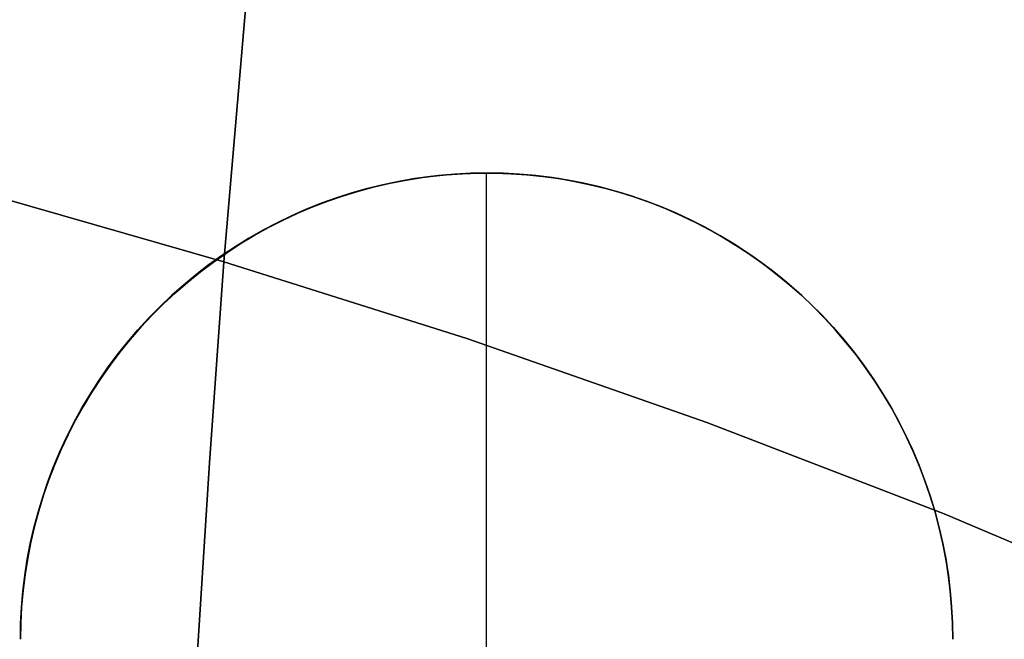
# Model space of a CAD drawing. Header units: millimetres. Extents: x -273 to 273, y -240 to 302.
# Tile 235 of 256: x 144 to 154, y 152 to 159. Entities that reach past the tile are written whole.
import ezdxf

# ---------------------------------------------------------------- set-up
doc = ezdxf.new("R2010")
doc.units = ezdxf.units.MM
doc.header["$MEASUREMENT"] = 0
doc.layers.add('IGES level 2', color=7, linetype='Continuous', true_color=0x008000)

msp = doc.modelspace()

# ---------------------------------------------------------------- linework, layer by layer
at = {"layer": 'IGES level 2', "color": 31, "true_color": 0xfabe47}
for p, q in [((146.11, 159.76, 532.394), (145.818, 156.339, 525.2)), ((145.818, 156.339, 525.2), (146.11, 159.76, 532.394)), ((140.857, 157.76, 523.894), (145.818, 156.339, 525.2)), ((145.818, 156.339, 525.2), (140.857, 157.76, 523.894)), ((147.947, 157.243, 416.487), (147.775, 157.216, 416.476)), ((148.12, 157.264, 416.498), (147.947, 157.243, 416.487)), ((148.294, 157.28, 416.509), (148.12, 157.264, 416.498)), ((148.468, 157.289, 416.52), (148.294, 157.28, 416.509)), ((148.642, 157.292, 416.531), (148.468, 157.289, 416.52)), ((148.816, 157.289, 416.543), (148.642, 157.292, 416.531)), ((148.99, 157.28, 416.555), (148.816, 157.289, 416.543)), ((149.164, 157.264, 416.566), (148.99, 157.28, 416.555)), ((149.337, 157.243, 416.578), (149.164, 157.264, 416.566)), ((149.509, 157.216, 416.59), (149.337, 157.243, 416.578)), ((147.434, 157.143, 416.455), (147.265, 157.098, 416.445)), ((147.604, 157.183, 416.465), (147.434, 157.143, 416.455)), ((147.775, 157.216, 416.476), (147.604, 157.183, 416.465)), ((149.68, 157.183, 416.602), (149.509, 157.216, 416.59)), ((149.85, 157.143, 416.614), (149.68, 157.183, 416.602)), ((150.018, 157.098, 416.626), (149.85, 157.143, 416.614)), ((147.099, 157.047, 416.435), (146.934, 156.99, 416.425)), ((147.265, 157.098, 416.445), (147.099, 157.047, 416.435)), ((150.185, 157.047, 416.638), (150.018, 157.098, 416.626)), ((150.35, 156.99, 416.65), (150.185, 157.047, 416.638)), ((146.771, 156.928, 416.416), (146.61, 156.86, 416.407)), ((146.934, 156.99, 416.425), (146.771, 156.928, 416.416)), ((150.512, 156.928, 416.662), (150.35, 156.99, 416.65)), ((150.673, 156.86, 416.674), (150.512, 156.928, 416.662)), ((146.61, 156.86, 416.407), (146.452, 156.786, 416.398)), ((150.831, 156.786, 416.686), (150.673, 156.86, 416.674)), ((146.452, 156.786, 416.398), (146.297, 156.707, 416.389)), ((150.986, 156.707, 416.698), (150.831, 156.786, 416.686)), ((146.144, 156.622, 416.381), (145.994, 156.532, 416.373)), ((146.297, 156.707, 416.389), (146.144, 156.622, 416.381)), ((151.138, 156.622, 416.71), (150.986, 156.707, 416.698)), ((151.288, 156.532, 416.722), (151.138, 156.622, 416.71)), ((145.994, 156.532, 416.373), (145.848, 156.437, 416.365)), ((151.434, 156.437, 416.733), (151.288, 156.532, 416.722)), ((145.848, 156.437, 416.365), (145.705, 156.337, 416.358)), ((151.577, 156.337, 416.745), (151.434, 156.437, 416.733)), ((145.705, 156.337, 416.358), (145.566, 156.232, 416.351)), ((145.818, 156.339, 525.2), (145.665, 154.185, 521.064)), ((145.665, 154.185, 521.064), (145.818, 156.339, 525.2)), ((145.818, 156.339, 525.2), (148.422, 155.517, 525.906)), ((148.422, 155.517, 525.906), (145.818, 156.339, 525.2)), ((151.716, 156.232, 416.756), (151.577, 156.337, 416.745)), ((145.566, 156.232, 416.351), (145.43, 156.123, 416.344)), ((151.851, 156.123, 416.768), (151.716, 156.232, 416.756)), ((145.43, 156.123, 416.344), (145.298, 156.008, 416.338)), ((151.983, 156.008, 416.779), (151.851, 156.123, 416.768)), ((145.298, 156.008, 416.338), (145.17, 155.889, 416.332)), ((152.11, 155.889, 416.79), (151.983, 156.008, 416.779)), ((145.17, 155.889, 416.332), (145.047, 155.766, 416.327)), ((152.233, 155.766, 416.8), (152.11, 155.889, 416.79)), ((145.047, 155.766, 416.327), (144.928, 155.638, 416.322)), ((152.352, 155.638, 416.811), (152.233, 155.766, 416.8)), ((144.928, 155.638, 416.322), (144.813, 155.506, 416.317)), ((152.466, 155.506, 416.821), (152.352, 155.638, 416.811)), ((144.813, 155.506, 416.317), (144.703, 155.371, 416.312)), ((148.422, 155.517, 525.906), (150.998, 154.616, 526.622)), ((150.998, 154.616, 526.622), (148.422, 155.517, 525.906)), ((152.576, 155.371, 416.831), (152.466, 155.506, 416.821)), ((144.703, 155.371, 416.312), (144.598, 155.231, 416.308)), ((152.681, 155.231, 416.841), (152.576, 155.371, 416.831)), ((144.598, 155.231, 416.308), (144.497, 155.089, 416.305)), ((152.781, 155.089, 416.851), (152.681, 155.231, 416.841)), ((144.497, 155.089, 416.305), (144.402, 154.942, 416.302)), ((152.876, 154.942, 416.86), (152.781, 155.089, 416.851)), ((144.402, 154.942, 416.302), (144.312, 154.793, 416.299)), ((152.966, 154.793, 416.869), (152.876, 154.942, 416.86)), ((144.312, 154.793, 416.299), (144.227, 154.64, 416.296)), ((153.05, 154.64, 416.878), (152.966, 154.793, 416.869)), ((144.227, 154.64, 416.296), (144.147, 154.484, 416.294)), ((150.998, 154.616, 526.622), (153.543, 153.636, 527.345)), ((153.543, 153.636, 527.345), (150.998, 154.616, 526.622)), ((153.129, 154.484, 416.886), (153.05, 154.64, 416.878)), ((144.147, 154.484, 416.294), (144.073, 154.326, 416.293)), ((153.203, 154.326, 416.895), (153.129, 154.484, 416.886)), ((144.073, 154.326, 416.293), (144.005, 154.166, 416.292)), ((153.271, 154.166, 416.902), (153.203, 154.326, 416.895)), ((145.665, 154.185, 521.064), (145.521, 151.96, 517.091)), ((145.521, 151.96, 517.091), (145.665, 154.185, 521.064)), ((144.005, 154.166, 416.292), (143.942, 154.003, 416.291)), ((153.333, 154.003, 416.91), (153.271, 154.166, 416.902)), ((143.942, 154.003, 416.291), (143.884, 153.838, 416.291)), ((153.39, 153.838, 416.917), (153.333, 154.003, 416.91)), ((143.884, 153.838, 416.291), (143.833, 153.671, 416.291)), ((153.441, 153.671, 416.924), (153.39, 153.838, 416.917)), ((143.833, 153.671, 416.291), (143.787, 153.502, 416.291)), ((153.486, 153.502, 416.931), (153.441, 153.671, 416.924)), ((153.543, 153.636, 527.345), (156.053, 152.579, 528.077)), ((156.053, 152.579, 528.077), (153.543, 153.636, 527.345)), ((143.787, 153.502, 416.291), (143.748, 153.332, 416.292)), ((153.526, 153.332, 416.937), (153.486, 153.502, 416.931)), ((143.748, 153.332, 416.292), (143.714, 153.161, 416.294)), ((153.559, 153.161, 416.943), (153.526, 153.332, 416.937)), ((143.714, 153.161, 416.294), (143.686, 152.988, 416.296)), ((153.586, 152.988, 416.948), (153.559, 153.161, 416.943)), ((143.686, 152.988, 416.296), (143.664, 152.815, 416.298)), ((153.608, 152.815, 416.953), (153.586, 152.988, 416.948)), ((143.664, 152.815, 416.298), (143.648, 152.641, 416.3)), ((153.623, 152.641, 416.958), (153.608, 152.815, 416.953)), ((143.648, 152.641, 416.3), (143.639, 152.466, 416.304)), ((153.632, 152.466, 416.962), (153.623, 152.641, 416.958)), ((143.639, 152.466, 416.304), (143.635, 152.292, 416.307)), ((153.635, 152.292, 416.966), (153.632, 152.466, 416.962))]:
    msp.add_line(p, q, dxfattribs=at)
at = {"layer": 'IGES level 2'}
for p, q in [((147.775, 157.216, 416.476), (147.947, 157.243, 416.487)), ((148.032, 157.255, 441.631), (147.862, 157.232, 441.631)), ((148.032, 157.255, 428.955), (147.862, 157.232, 428.955)), ((147.862, 157.232, 441.631), (148.032, 157.255, 441.631)), ((147.947, 157.243, 416.487), (148.12, 157.264, 416.498)), ((148.204, 157.273, 441.631), (148.032, 157.255, 441.631)), ((148.204, 157.273, 428.955), (148.032, 157.255, 428.955)), ((148.032, 157.255, 441.631), (148.204, 157.273, 441.631)), ((148.12, 157.264, 416.498), (148.294, 157.28, 416.509)), ((148.376, 157.285, 441.631), (148.204, 157.273, 441.631)), ((148.376, 157.285, 428.955), (148.204, 157.273, 428.955)), ((148.204, 157.273, 441.631), (148.376, 157.285, 441.631)), ((148.294, 157.28, 416.509), (148.468, 157.289, 416.52)), ((148.549, 157.291, 441.631), (148.376, 157.285, 441.631)), ((148.549, 157.291, 428.955), (148.376, 157.285, 428.955)), ((148.376, 157.285, 441.631), (148.549, 157.291, 441.631)), ((148.468, 157.289, 416.52), (148.642, 157.292, 416.531)), ((148.721, 157.291, 441.631), (148.549, 157.291, 441.631)), ((148.721, 157.291, 428.955), (148.549, 157.291, 428.955)), ((148.549, 157.291, 441.631), (148.721, 157.291, 441.631)), ((148.635, 157.292, 416.531), (148.635, 157.292, 441.631)), ((148.635, 147.292, 441.631), (148.635, 157.292, 441.631)), ((148.642, 157.292, 416.531), (148.816, 157.289, 416.543)), ((148.894, 157.285, 441.631), (148.721, 157.291, 441.631)), ((148.894, 157.285, 428.955), (148.721, 157.291, 428.955)), ((148.721, 157.291, 441.631), (148.894, 157.285, 441.631)), ((148.816, 157.289, 416.543), (148.99, 157.28, 416.555)), ((149.066, 157.273, 441.631), (148.894, 157.285, 441.631)), ((149.066, 157.273, 428.955), (148.894, 157.285, 428.955)), ((148.894, 157.285, 441.631), (149.066, 157.273, 441.631)), ((148.99, 157.28, 416.555), (149.164, 157.264, 416.566)), ((149.238, 157.255, 441.631), (149.066, 157.273, 441.631)), ((149.238, 157.255, 428.955), (149.066, 157.273, 428.955)), ((149.066, 157.273, 441.631), (149.238, 157.255, 441.631)), ((149.164, 157.264, 416.566), (149.337, 157.243, 416.578)), ((149.409, 157.232, 441.631), (149.238, 157.255, 441.631)), ((149.409, 157.232, 428.955), (149.238, 157.255, 428.955)), ((149.238, 157.255, 441.631), (149.409, 157.232, 441.631)), ((149.337, 157.243, 416.578), (149.509, 157.216, 416.59)), ((147.265, 157.098, 416.445), (147.434, 157.143, 416.455)), ((147.523, 157.166, 441.631), (147.355, 157.125, 441.631)), ((147.523, 157.166, 428.955), (147.355, 157.125, 428.955)), ((147.355, 157.125, 441.631), (147.523, 157.166, 441.631)), ((147.434, 157.143, 416.455), (147.604, 157.183, 416.465)), ((147.691, 157.202, 441.631), (147.523, 157.166, 441.631)), ((147.691, 157.202, 428.955), (147.523, 157.166, 428.955)), ((147.523, 157.166, 441.631), (147.691, 157.202, 441.631)), ((147.604, 157.183, 416.465), (147.775, 157.216, 416.476)), ((147.862, 157.232, 441.631), (147.691, 157.202, 441.631)), ((147.862, 157.232, 428.955), (147.691, 157.202, 428.955)), ((147.691, 157.202, 441.631), (147.862, 157.232, 441.631)), ((149.579, 157.202, 441.631), (149.409, 157.232, 441.631)), ((149.579, 157.202, 428.955), (149.409, 157.232, 428.955)), ((149.409, 157.232, 441.631), (149.579, 157.202, 441.631)), ((149.509, 157.216, 416.59), (149.68, 157.183, 416.602)), ((149.748, 157.166, 441.631), (149.579, 157.202, 441.631)), ((149.748, 157.166, 428.955), (149.579, 157.202, 428.955)), ((149.579, 157.202, 441.631), (149.748, 157.166, 441.631)), ((149.68, 157.183, 416.602), (149.85, 157.143, 416.614)), ((149.915, 157.125, 441.631), (149.748, 157.166, 441.631)), ((149.915, 157.125, 428.955), (149.748, 157.166, 428.955)), ((149.748, 157.166, 441.631), (149.915, 157.125, 441.631)), ((149.85, 157.143, 416.614), (150.018, 157.098, 416.626)), ((146.934, 156.99, 416.425), (147.099, 157.047, 416.435)), ((147.189, 157.078, 441.631), (147.025, 157.025, 441.631)), ((147.189, 157.078, 428.955), (147.025, 157.025, 428.955)), ((147.025, 157.025, 441.631), (147.189, 157.078, 441.631)), ((147.099, 157.047, 416.435), (147.265, 157.098, 416.445)), ((147.355, 157.125, 441.631), (147.189, 157.078, 441.631)), ((147.355, 157.125, 428.955), (147.189, 157.078, 428.955)), ((147.189, 157.078, 441.631), (147.355, 157.125, 441.631)), ((150.081, 157.078, 441.631), (149.915, 157.125, 441.631)), ((150.081, 157.078, 428.955), (149.915, 157.125, 428.955)), ((149.915, 157.125, 441.631), (150.081, 157.078, 441.631)), ((150.018, 157.098, 416.626), (150.185, 157.047, 416.638)), ((150.246, 157.025, 441.631), (150.081, 157.078, 441.631)), ((150.246, 157.025, 428.955), (150.081, 157.078, 428.955)), ((150.081, 157.078, 441.631), (150.246, 157.025, 441.631)), ((150.185, 157.047, 416.638), (150.35, 156.99, 416.65)), ((146.61, 156.86, 416.407), (146.771, 156.928, 416.416)), ((146.862, 156.967, 441.631), (146.702, 156.903, 441.631)), ((146.862, 156.967, 428.955), (146.702, 156.903, 428.955)), ((146.702, 156.903, 441.631), (146.862, 156.967, 441.631)), ((146.771, 156.928, 416.416), (146.934, 156.99, 416.425)), ((147.025, 157.025, 441.631), (146.862, 156.967, 441.631)), ((147.025, 157.025, 428.955), (146.862, 156.967, 428.955)), ((146.862, 156.967, 441.631), (147.025, 157.025, 441.631)), ((150.408, 156.967, 441.631), (150.246, 157.025, 441.631)), ((150.408, 156.967, 428.955), (150.246, 157.025, 428.955)), ((150.246, 157.025, 441.631), (150.408, 156.967, 441.631)), ((150.35, 156.99, 416.65), (150.512, 156.928, 416.662)), ((150.568, 156.903, 441.631), (150.408, 156.967, 441.631)), ((150.568, 156.903, 428.955), (150.408, 156.967, 428.955)), ((150.408, 156.967, 441.631), (150.568, 156.903, 441.631)), ((150.512, 156.928, 416.662), (150.673, 156.86, 416.674)), ((146.544, 156.833, 441.631), (146.388, 156.759, 441.631)), ((146.544, 156.833, 428.955), (146.388, 156.759, 428.955)), ((146.388, 156.759, 441.631), (146.544, 156.833, 441.631)), ((146.452, 156.786, 416.398), (146.61, 156.86, 416.407)), ((146.702, 156.903, 441.631), (146.544, 156.833, 441.631)), ((146.702, 156.903, 428.955), (146.544, 156.833, 428.955)), ((146.544, 156.833, 441.631), (146.702, 156.903, 441.631)), ((150.726, 156.833, 441.631), (150.568, 156.903, 441.631)), ((150.726, 156.833, 428.955), (150.568, 156.903, 428.955)), ((150.568, 156.903, 441.631), (150.726, 156.833, 441.631)), ((150.673, 156.86, 416.674), (150.831, 156.786, 416.686)), ((150.882, 156.759, 441.631), (150.726, 156.833, 441.631)), ((150.882, 156.759, 428.955), (150.726, 156.833, 428.955)), ((150.726, 156.833, 441.631), (150.882, 156.759, 441.631)), ((146.388, 156.759, 441.631), (146.235, 156.678, 441.631)), ((146.388, 156.759, 428.955), (146.235, 156.678, 428.955)), ((146.235, 156.678, 441.631), (146.388, 156.759, 441.631)), ((146.297, 156.707, 416.389), (146.452, 156.786, 416.398)), ((150.831, 156.786, 416.686), (150.986, 156.707, 416.698)), ((151.035, 156.678, 441.631), (150.882, 156.759, 441.631)), ((151.035, 156.678, 428.955), (150.882, 156.759, 428.955)), ((150.882, 156.759, 441.631), (151.035, 156.678, 441.631)), ((145.994, 156.532, 416.373), (146.144, 156.622, 416.381)), ((146.235, 156.678, 441.631), (146.085, 156.593, 441.631)), ((146.235, 156.678, 428.955), (146.085, 156.593, 428.955)), ((146.085, 156.593, 441.631), (146.235, 156.678, 441.631)), ((146.144, 156.622, 416.381), (146.297, 156.707, 416.389)), ((150.986, 156.707, 416.698), (151.138, 156.622, 416.71)), ((151.185, 156.593, 441.631), (151.035, 156.678, 441.631)), ((151.185, 156.593, 428.955), (151.035, 156.678, 428.955)), ((151.035, 156.678, 441.631), (151.185, 156.593, 441.631)), ((151.138, 156.622, 416.71), (151.288, 156.532, 416.722)), ((145.939, 156.502, 441.631), (145.795, 156.407, 441.631)), ((145.939, 156.502, 428.955), (145.795, 156.407, 428.955)), ((145.795, 156.407, 441.631), (145.939, 156.502, 441.631)), ((145.848, 156.437, 416.365), (145.994, 156.532, 416.373)), ((146.085, 156.593, 441.631), (145.939, 156.502, 441.631)), ((146.085, 156.593, 428.955), (145.939, 156.502, 428.955)), ((145.939, 156.502, 441.631), (146.085, 156.593, 441.631)), ((151.332, 156.502, 441.631), (151.185, 156.593, 441.631)), ((151.332, 156.502, 428.955), (151.185, 156.593, 428.955)), ((151.185, 156.593, 441.631), (151.332, 156.502, 441.631)), ((151.288, 156.532, 416.722), (151.434, 156.437, 416.733)), ((151.475, 156.407, 441.631), (151.332, 156.502, 441.631)), ((151.475, 156.407, 428.955), (151.332, 156.502, 428.955)), ((151.332, 156.502, 441.631), (151.475, 156.407, 441.631)), ((145.795, 156.407, 441.631), (145.654, 156.306, 441.631)), ((145.795, 156.407, 428.955), (145.654, 156.306, 428.955)), ((145.654, 156.306, 441.631), (145.795, 156.407, 441.631)), ((145.705, 156.337, 416.358), (145.848, 156.437, 416.365)), ((151.434, 156.437, 416.733), (151.577, 156.337, 416.745)), ((151.616, 156.306, 441.631), (151.475, 156.407, 441.631)), ((151.616, 156.306, 428.955), (151.475, 156.407, 428.955)), ((151.475, 156.407, 441.631), (151.616, 156.306, 441.631)), ((145.654, 156.306, 441.631), (145.518, 156.201, 441.631)), ((145.654, 156.306, 428.955), (145.518, 156.201, 428.955)), ((145.518, 156.201, 441.631), (145.654, 156.306, 441.631)), ((145.566, 156.232, 416.351), (145.705, 156.337, 416.358)), ((151.577, 156.337, 416.745), (151.716, 156.232, 416.756)), ((151.753, 156.201, 441.631), (151.616, 156.306, 441.631)), ((151.753, 156.201, 428.955), (151.616, 156.306, 428.955)), ((151.616, 156.306, 441.631), (151.753, 156.201, 441.631)), ((145.518, 156.201, 441.631), (145.385, 156.091, 441.631)), ((145.518, 156.201, 428.955), (145.385, 156.091, 428.955)), ((145.385, 156.091, 441.631), (145.518, 156.201, 441.631)), ((145.43, 156.123, 416.344), (145.566, 156.232, 416.351)), ((151.716, 156.232, 416.756), (151.851, 156.123, 416.768)), ((151.886, 156.091, 441.631), (151.753, 156.201, 441.631)), ((151.886, 156.091, 428.955), (151.753, 156.201, 428.955)), ((151.753, 156.201, 441.631), (151.886, 156.091, 441.631)), ((145.385, 156.091, 441.631), (145.255, 155.977, 441.631)), ((145.385, 156.091, 428.955), (145.255, 155.977, 428.955)), ((145.255, 155.977, 441.631), (145.385, 156.091, 441.631)), ((145.298, 156.008, 416.338), (145.43, 156.123, 416.344)), ((151.851, 156.123, 416.768), (151.983, 156.008, 416.779)), ((152.015, 155.977, 441.631), (151.886, 156.091, 441.631)), ((152.015, 155.977, 428.955), (151.886, 156.091, 428.955)), ((151.886, 156.091, 441.631), (152.015, 155.977, 441.631)), ((145.255, 155.977, 441.631), (145.13, 155.858, 441.631)), ((145.255, 155.977, 428.955), (145.13, 155.858, 428.955)), ((145.13, 155.858, 441.631), (145.255, 155.977, 441.631)), ((145.17, 155.889, 416.332), (145.298, 156.008, 416.338)), ((151.983, 156.008, 416.779), (152.11, 155.889, 416.79)), ((152.14, 155.858, 441.631), (152.015, 155.977, 441.631)), ((152.14, 155.858, 428.955), (152.015, 155.977, 428.955)), ((152.015, 155.977, 441.631), (152.14, 155.858, 441.631)), ((145.047, 155.766, 416.327), (145.17, 155.889, 416.332)), ((152.11, 155.889, 416.79), (152.233, 155.766, 416.8)), ((144.928, 155.638, 416.322), (145.047, 155.766, 416.327)), ((145.13, 155.858, 441.631), (145.009, 155.735, 441.631)), ((145.13, 155.858, 428.955), (145.009, 155.735, 428.955)), ((145.009, 155.735, 441.631), (145.13, 155.858, 441.631)), ((152.261, 155.735, 441.631), (152.14, 155.858, 441.631)), ((152.261, 155.735, 428.955), (152.14, 155.858, 428.955)), ((152.14, 155.858, 441.631), (152.261, 155.735, 441.631)), ((152.233, 155.766, 416.8), (152.352, 155.638, 416.811)), ((145.009, 155.735, 441.631), (144.893, 155.607, 441.631)), ((145.009, 155.735, 428.955), (144.893, 155.607, 428.955)), ((144.893, 155.607, 441.631), (145.009, 155.735, 441.631)), ((152.378, 155.607, 441.631), (152.261, 155.735, 441.631)), ((152.378, 155.607, 428.955), (152.261, 155.735, 428.955)), ((152.261, 155.735, 441.631), (152.378, 155.607, 441.631)), ((144.893, 155.607, 441.631), (144.78, 155.476, 441.631)), ((144.893, 155.607, 428.955), (144.78, 155.476, 428.955)), ((144.78, 155.476, 441.631), (144.893, 155.607, 441.631)), ((144.813, 155.506, 416.317), (144.928, 155.638, 416.322)), ((152.352, 155.638, 416.811), (152.466, 155.506, 416.821)), ((152.49, 155.476, 441.631), (152.378, 155.607, 441.631)), ((152.49, 155.476, 428.955), (152.378, 155.607, 428.955)), ((152.378, 155.607, 441.631), (152.49, 155.476, 441.631)), ((144.78, 155.476, 441.631), (144.673, 155.341, 441.631)), ((144.78, 155.476, 428.955), (144.673, 155.341, 428.955)), ((144.673, 155.341, 441.631), (144.78, 155.476, 441.631)), ((144.703, 155.371, 416.312), (144.813, 155.506, 416.317)), ((152.466, 155.506, 416.821), (152.576, 155.371, 416.831)), ((152.598, 155.341, 441.631), (152.49, 155.476, 441.631)), ((152.598, 155.341, 428.955), (152.49, 155.476, 428.955)), ((152.49, 155.476, 441.631), (152.598, 155.341, 441.631)), ((144.673, 155.341, 441.631), (144.57, 155.203, 441.631)), ((144.673, 155.341, 428.955), (144.57, 155.203, 428.955)), ((144.57, 155.203, 441.631), (144.673, 155.341, 441.631)), ((144.598, 155.231, 416.308), (144.703, 155.371, 416.312)), ((152.576, 155.371, 416.831), (152.681, 155.231, 416.841)), ((152.7, 155.203, 441.631), (152.598, 155.341, 441.631)), ((152.7, 155.203, 428.955), (152.598, 155.341, 428.955)), ((152.598, 155.341, 441.631), (152.7, 155.203, 441.631)), ((144.57, 155.203, 441.631), (144.472, 155.061, 441.631)), ((144.57, 155.203, 428.955), (144.472, 155.061, 428.955)), ((144.472, 155.061, 441.631), (144.57, 155.203, 441.631)), ((144.497, 155.089, 416.305), (144.598, 155.231, 416.308)), ((152.681, 155.231, 416.841), (152.781, 155.089, 416.851)), ((152.798, 155.061, 441.631), (152.7, 155.203, 441.631)), ((152.798, 155.061, 428.955), (152.7, 155.203, 428.955)), ((152.7, 155.203, 441.631), (152.798, 155.061, 441.631)), ((144.472, 155.061, 441.631), (144.379, 154.915, 441.631)), ((144.472, 155.061, 428.955), (144.379, 154.915, 428.955)), ((144.379, 154.915, 441.631), (144.472, 155.061, 441.631)), ((144.402, 154.942, 416.302), (144.497, 155.089, 416.305)), ((152.781, 155.089, 416.851), (152.876, 154.942, 416.86)), ((152.892, 154.915, 441.631), (152.798, 155.061, 441.631)), ((152.892, 154.915, 428.955), (152.798, 155.061, 428.955)), ((152.798, 155.061, 441.631), (152.892, 154.915, 441.631)), ((144.379, 154.915, 441.631), (144.291, 154.767, 441.631)), ((144.379, 154.915, 428.955), (144.291, 154.767, 428.955)), ((144.291, 154.767, 441.631), (144.379, 154.915, 441.631)), ((144.312, 154.793, 416.299), (144.402, 154.942, 416.302)), ((152.876, 154.942, 416.86), (152.966, 154.793, 416.869)), ((152.98, 154.767, 441.631), (152.892, 154.915, 441.631)), ((152.98, 154.767, 428.955), (152.892, 154.915, 428.955)), ((152.892, 154.915, 441.631), (152.98, 154.767, 441.631)), ((144.291, 154.767, 441.631), (144.208, 154.615, 441.631)), ((144.291, 154.767, 428.955), (144.208, 154.615, 428.955)), ((144.208, 154.615, 441.631), (144.291, 154.767, 441.631)), ((144.227, 154.64, 416.296), (144.312, 154.793, 416.299)), ((152.966, 154.793, 416.869), (153.05, 154.64, 416.878)), ((153.062, 154.615, 441.631), (152.98, 154.767, 441.631)), ((153.062, 154.615, 428.955), (152.98, 154.767, 428.955)), ((152.98, 154.767, 441.631), (153.062, 154.615, 441.631)), ((144.208, 154.615, 441.631), (144.13, 154.461, 441.631)), ((144.208, 154.615, 428.955), (144.13, 154.461, 428.955)), ((144.13, 154.461, 441.631), (144.208, 154.615, 441.631)), ((144.147, 154.484, 416.294), (144.227, 154.64, 416.296)), ((153.05, 154.64, 416.878), (153.129, 154.484, 416.886)), ((153.14, 154.461, 441.631), (153.062, 154.615, 441.631)), ((153.14, 154.461, 428.955), (153.062, 154.615, 428.955)), ((153.062, 154.615, 441.631), (153.14, 154.461, 441.631)), ((144.13, 154.461, 441.631), (144.058, 154.304, 441.631)), ((144.13, 154.461, 428.955), (144.058, 154.304, 428.955)), ((144.058, 154.304, 441.631), (144.13, 154.461, 441.631)), ((144.073, 154.326, 416.293), (144.147, 154.484, 416.294)), ((153.129, 154.484, 416.886), (153.203, 154.326, 416.895)), ((153.212, 154.304, 441.631), (153.14, 154.461, 441.631)), ((153.212, 154.304, 428.955), (153.14, 154.461, 428.955)), ((153.14, 154.461, 441.631), (153.212, 154.304, 441.631)), ((144.058, 154.304, 441.631), (143.991, 154.145, 441.631)), ((144.058, 154.304, 428.955), (143.991, 154.145, 428.955)), ((143.991, 154.145, 441.631), (144.058, 154.304, 441.631)), ((144.005, 154.166, 416.292), (144.073, 154.326, 416.293)), ((153.203, 154.326, 416.895), (153.271, 154.166, 416.902)), ((153.279, 154.145, 441.631), (153.212, 154.304, 441.631)), ((153.279, 154.145, 428.955), (153.212, 154.304, 428.955)), ((153.212, 154.304, 441.631), (153.279, 154.145, 441.631)), ((143.991, 154.145, 441.631), (143.93, 153.984, 441.631)), ((143.991, 154.145, 428.955), (143.93, 153.984, 428.955)), ((143.93, 153.984, 441.631), (143.991, 154.145, 441.631)), ((143.942, 154.003, 416.291), (144.005, 154.166, 416.292)), ((153.271, 154.166, 416.902), (153.333, 154.003, 416.91)), ((153.34, 153.984, 441.631), (153.279, 154.145, 441.631)), ((153.34, 153.984, 428.955), (153.279, 154.145, 428.955)), ((153.279, 154.145, 441.631), (153.34, 153.984, 441.631)), ((143.93, 153.984, 441.631), (143.875, 153.82, 441.631)), ((143.93, 153.984, 428.955), (143.875, 153.82, 428.955)), ((143.875, 153.82, 441.631), (143.93, 153.984, 441.631)), ((143.884, 153.838, 416.291), (143.942, 154.003, 416.291)), ((153.333, 154.003, 416.91), (153.39, 153.838, 416.917)), ((153.396, 153.82, 441.631), (153.34, 153.984, 441.631)), ((153.396, 153.82, 428.955), (153.34, 153.984, 428.955)), ((153.34, 153.984, 441.631), (153.396, 153.82, 441.631)), ((143.875, 153.82, 441.631), (143.825, 153.655, 441.631)), ((143.875, 153.82, 428.955), (143.825, 153.655, 428.955)), ((143.825, 153.655, 441.631), (143.875, 153.82, 441.631)), ((143.833, 153.671, 416.291), (143.884, 153.838, 416.291)), ((153.39, 153.838, 416.917), (153.441, 153.671, 416.924)), ((153.446, 153.655, 441.631), (153.396, 153.82, 441.631)), ((153.446, 153.655, 428.955), (153.396, 153.82, 428.955)), ((153.396, 153.82, 441.631), (153.446, 153.655, 441.631)), ((143.825, 153.655, 441.631), (143.78, 153.488, 441.631)), ((143.825, 153.655, 428.955), (143.78, 153.488, 428.955)), ((143.78, 153.488, 441.631), (143.825, 153.655, 441.631)), ((143.787, 153.502, 416.291), (143.833, 153.671, 416.291)), ((153.441, 153.671, 416.924), (153.486, 153.502, 416.931)), ((153.49, 153.488, 441.631), (153.446, 153.655, 441.631)), ((153.49, 153.488, 428.955), (153.446, 153.655, 428.955)), ((153.446, 153.655, 441.631), (153.49, 153.488, 441.631)), ((143.78, 153.488, 441.631), (143.742, 153.32, 441.631)), ((143.78, 153.488, 428.955), (143.742, 153.32, 428.955)), ((143.742, 153.32, 441.631), (143.78, 153.488, 441.631)), ((143.748, 153.332, 416.292), (143.787, 153.502, 416.291)), ((153.486, 153.502, 416.931), (153.526, 153.332, 416.937)), ((153.528, 153.32, 441.631), (153.49, 153.488, 441.631)), ((153.528, 153.32, 428.955), (153.49, 153.488, 428.955)), ((153.49, 153.488, 441.631), (153.528, 153.32, 441.631)), ((143.714, 153.161, 416.294), (143.748, 153.332, 416.292)), ((153.526, 153.332, 416.937), (153.559, 153.161, 416.943)), ((143.742, 153.32, 441.631), (143.709, 153.151, 441.631)), ((143.742, 153.32, 428.955), (143.709, 153.151, 428.955)), ((143.709, 153.151, 441.631), (143.742, 153.32, 441.631)), ((153.561, 153.151, 441.631), (153.528, 153.32, 441.631)), ((153.561, 153.151, 428.955), (153.528, 153.32, 428.955)), ((153.528, 153.32, 441.631), (153.561, 153.151, 441.631)), ((143.709, 153.151, 441.631), (143.683, 152.98, 441.631)), ((143.709, 153.151, 428.955), (143.683, 152.98, 428.955)), ((143.683, 152.98, 441.631), (143.709, 153.151, 441.631)), ((143.686, 152.988, 416.296), (143.714, 153.161, 416.294)), ((153.559, 153.161, 416.943), (153.586, 152.988, 416.948)), ((153.588, 152.98, 441.631), (153.561, 153.151, 441.631)), ((153.588, 152.98, 428.955), (153.561, 153.151, 428.955)), ((153.561, 153.151, 441.631), (153.588, 152.98, 441.631)), ((143.683, 152.98, 441.631), (143.662, 152.809, 441.631)), ((143.683, 152.98, 428.955), (143.662, 152.809, 428.955)), ((143.662, 152.809, 441.631), (143.683, 152.98, 441.631)), ((143.664, 152.815, 416.298), (143.686, 152.988, 416.296)), ((153.586, 152.988, 416.948), (153.608, 152.815, 416.953)), ((153.608, 152.809, 441.631), (153.588, 152.98, 441.631)), ((153.608, 152.809, 428.955), (153.588, 152.98, 428.955)), ((153.588, 152.98, 441.631), (153.608, 152.809, 441.631)), ((143.662, 152.809, 441.631), (143.647, 152.637, 441.631)), ((143.662, 152.809, 428.955), (143.647, 152.637, 428.955)), ((143.647, 152.637, 441.631), (143.662, 152.809, 441.631)), ((143.648, 152.641, 416.3), (143.664, 152.815, 416.298)), ((153.608, 152.815, 416.953), (153.623, 152.641, 416.958)), ((153.623, 152.637, 441.631), (153.608, 152.809, 441.631)), ((153.623, 152.637, 428.955), (153.608, 152.809, 428.955)), ((153.608, 152.809, 441.631), (153.623, 152.637, 441.631)), ((143.647, 152.637, 441.631), (143.638, 152.464, 441.631)), ((143.647, 152.637, 428.955), (143.638, 152.464, 428.955)), ((143.638, 152.464, 441.631), (143.647, 152.637, 441.631)), ((143.639, 152.466, 416.304), (143.648, 152.641, 416.3)), ((153.623, 152.641, 416.958), (153.632, 152.466, 416.962)), ((153.632, 152.464, 441.631), (153.623, 152.637, 441.631)), ((153.632, 152.464, 428.955), (153.623, 152.637, 428.955)), ((153.623, 152.637, 441.631), (153.632, 152.464, 441.631)), ((143.635, 152.292, 416.307), (143.639, 152.466, 416.304)), ((143.638, 152.464, 441.631), (143.635, 152.292, 441.631)), ((143.638, 152.464, 428.955), (143.635, 152.292, 428.955)), ((143.635, 152.292, 441.631), (143.638, 152.464, 441.631)), ((153.632, 152.466, 416.962), (153.635, 152.292, 416.966)), ((153.635, 152.292, 441.631), (153.632, 152.464, 441.631)), ((153.635, 152.292, 428.955), (153.632, 152.464, 428.955)), ((153.632, 152.464, 441.631), (153.635, 152.292, 441.631))]:
    msp.add_line(p, q, dxfattribs=at)

doc.saveas('drawing.dxf')
